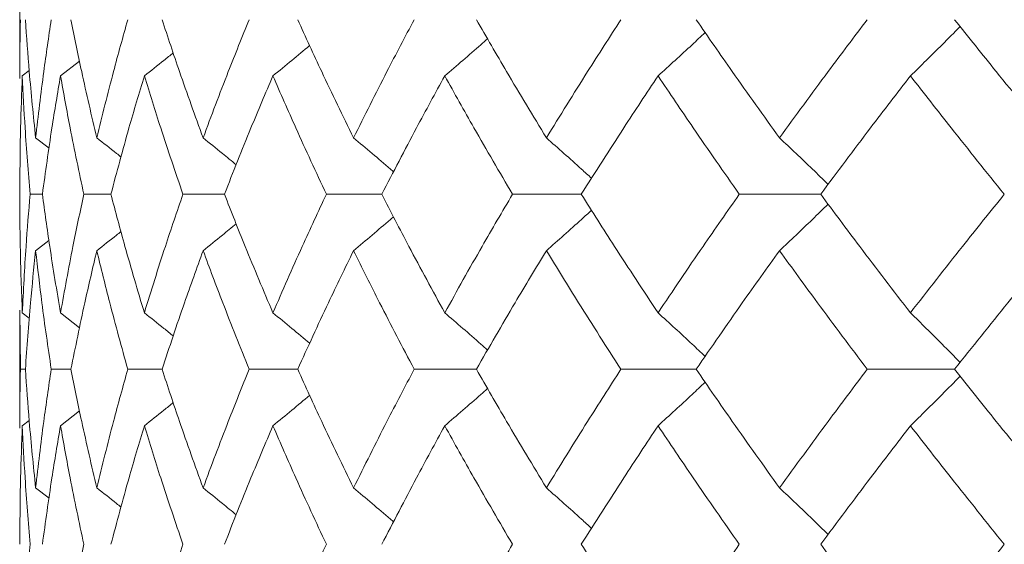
# Model space of a CAD drawing. Header units: inches. Extents: x -3.7 to 22.7, y -9.6 to 17.3.
# Tile 109 of 130: x 18.642 to 18.985, y 0.125 to 0.308. Entities that reach past the tile are written whole.
import ezdxf

# ---------------------------------------------------------------- set-up
doc = ezdxf.new("R2010")
doc.units = ezdxf.units.IN
doc.header["$MEASUREMENT"] = 0

msp = doc.modelspace()

# ---------------------------------------------------------------- linework, layer by layer
at = {"color": 7, "linetype": 'Continuous', "lineweight": 15}
for p, q in [((18.64172, 0.31728), (18.64172, 0.28795)), ((18.65593, 0.28883), (18.66256, 0.29399)), ((18.64259, 0.28883), (18.64499, 0.29068)), ((18.64725, 0.26719), (18.65191, 0.26358)), ((18.64961, 0.24751), (18.64531, 0.24751)), ((18.67351, 0.24751), (18.66407, 0.24751)), ((18.71314, 0.24751), (18.69866, 0.24751)), ((18.76807, 0.24751), (18.74871, 0.24751)), ((18.8377, 0.24751), (18.81368, 0.24751)), ((18.92126, 0.24751), (18.89284, 0.24751)), ((18.64725, 0.2278), (18.65187, 0.23139)), ((18.64172, 0.20698), (18.64172, 0.16578)), ((18.64194, 0.18638), (18.64175, 0.20698)), ((18.64259, 0.2061), (18.64503, 0.20421)), ((18.65593, 0.2061), (18.66259, 0.20089)), ((18.64366, 0.18638), (18.64194, 0.18638)), ((18.65957, 0.18638), (18.65269, 0.18638)), ((18.69138, 0.18638), (18.6794, 0.18638)), ((18.73872, 0.18638), (18.72178, 0.18638)), ((18.80109, 0.18638), (18.77937, 0.18638)), ((18.87779, 0.18638), (18.85153, 0.18638)), ((18.96799, 0.18638), (18.93748, 0.18638)), ((18.65593, 0.16666), (18.66256, 0.17184)), ((18.64259, 0.16666), (18.64499, 0.16851)), ((18.64725, 0.14496), (18.65191, 0.14135))]:
    msp.add_line(p, q, dxfattribs=at)
for points, knots in [([(18.64174, 0.28795), (18.64173, 0.28875), (18.64166, 0.29559), (18.64181, 0.30242), (18.64194, 0.30846)], [0, 0, 0, 0, 0.115573, 1, 1, 1, 1]), ([(18.64725, 0.26719), (18.64646, 0.27491), (18.64504, 0.28867), (18.64408, 0.30242), (18.64366, 0.30846)], [0, 0, 0, 0, 0.560339, 1, 1, 1, 1]), ([(18.64725, 0.26719), (18.64815, 0.27491), (18.64974, 0.28867), (18.65179, 0.30242), (18.65269, 0.30846)], [0, 0, 0, 0, 0.560339, 1, 1, 1, 1]), ([(18.66858, 0.26719), (18.66678, 0.27491), (18.66356, 0.28867), (18.66079, 0.30242), (18.65957, 0.30846)], [0, 0, 0, 0, 0.560339, 1, 1, 1, 1]), ([(18.66858, 0.26719), (18.67048, 0.27491), (18.67387, 0.28867), (18.67771, 0.30242), (18.6794, 0.30846)], [0, 0, 0, 0, 0.560339, 1, 1, 1, 1]), ([(18.7057, 0.26719), (18.70291, 0.27491), (18.69792, 0.28867), (18.69338, 0.30242), (18.69138, 0.30846)], [0, 0, 0, 0, 0.560339, 1, 1, 1, 1]), ([(18.7057, 0.26719), (18.70858, 0.27491), (18.71373, 0.28867), (18.71932, 0.30242), (18.72178, 0.30846)], [0, 0, 0, 0, 0.560339, 1, 1, 1, 1]), ([(18.7582, 0.26719), (18.75445, 0.27491), (18.74775, 0.28867), (18.74148, 0.30242), (18.73872, 0.30846)], [0, 0, 0, 0, 0.560339, 1, 1, 1, 1]), ([(18.7582, 0.26719), (18.76204, 0.27491), (18.76889, 0.28867), (18.77617, 0.30242), (18.77937, 0.30846)], [0, 0, 0, 0, 0.560339, 1, 1, 1, 1]), ([(18.8255, 0.26719), (18.82084, 0.27491), (18.81251, 0.28867), (18.80458, 0.30242), (18.80109, 0.30846)], [0, 0, 0, 0, 0.560339, 1, 1, 1, 1]), ([(18.8255, 0.26719), (18.83026, 0.27491), (18.83874, 0.28867), (18.84763, 0.30242), (18.85153, 0.30846)], [0, 0, 0, 0, 0.560339, 1, 1, 1, 1]), ([(18.90688, 0.26719), (18.90135, 0.27491), (18.89147, 0.28867), (18.88197, 0.30242), (18.87779, 0.30846)], [0, 0, 0, 0, 0.560339, 1, 1, 1, 1]), ([(18.90688, 0.26719), (18.91249, 0.27491), (18.92251, 0.28867), (18.93291, 0.30242), (18.93748, 0.30846)], [0, 0, 0, 0, 0.560339, 1, 1, 1, 1]), ([(18.95257, 0.28883), (18.95442, 0.29063), (18.95812, 0.29424), (18.9639, 0.29998), (18.96782, 0.30395), (18.96991, 0.30607)], [0, 0, 0, 0, 0.317535, 0.635069, 1, 1, 1, 1]), ([(19.00144, 0.26719), (18.9951, 0.27491), (18.98378, 0.28867), (18.97282, 0.30242), (18.96799, 0.30846)], [0, 0, 0, 0, 0.560339, 1, 1, 1, 1]), ([(18.86449, 0.28883), (18.86647, 0.29063), (18.87045, 0.29424), (18.87593, 0.29928), (18.8794, 0.30255), (18.88091, 0.30397)], [0, 0, 0, 0, 0.360977, 0.721953, 1, 1, 1, 1]), ([(18.73006, 0.28883), (18.73226, 0.29063), (18.73655, 0.29414), (18.74081, 0.2977), (18.74288, 0.29943)], [0, 0, 0, 0, 0.5135029, 1, 1, 1, 1]), ([(18.79004, 0.28883), (18.79215, 0.29063), (18.79636, 0.29424), (18.80134, 0.29856), (18.8042, 0.30109), (18.80497, 0.30178)], [0, 0, 0, 0, 0.421367, 0.842734, 1, 1, 1, 1]), ([(18.68519, 0.28883), (18.68746, 0.29063), (18.69083, 0.2933), (18.69418, 0.296), (18.69526, 0.29687)], [0, 0, 0, 0, 0.6755941, 1, 1, 1, 1]), ([(18.64172, 0.24751), (18.64176, 0.25523), (18.64183, 0.26901), (18.64236, 0.28278), (18.64259, 0.28883)], [0, 0, 0, 0, 0.560274, 1, 1, 1, 1]), ([(18.64531, 0.24751), (18.64468, 0.25523), (18.64355, 0.26901), (18.64288, 0.28278), (18.64259, 0.28883)], [0, 0, 0, 0, 0.5602736, 1, 1, 1, 1]), ([(18.64961, 0.24751), (18.65067, 0.25523), (18.65255, 0.26901), (18.6549, 0.28278), (18.65593, 0.28883)], [0, 0, 0, 0, 0.560274, 1, 1, 1, 1]), ([(18.66407, 0.24751), (18.66242, 0.25523), (18.65949, 0.26901), (18.65701, 0.28278), (18.65593, 0.28883)], [0, 0, 0, 0, 0.560274, 1, 1, 1, 1]), ([(18.67351, 0.24751), (18.67557, 0.25523), (18.67924, 0.26901), (18.68337, 0.28278), (18.68519, 0.28883)], [0, 0, 0, 0, 0.560274, 1, 1, 1, 1]), ([(18.69866, 0.24751), (18.69602, 0.25523), (18.69132, 0.26901), (18.68706, 0.28278), (18.68519, 0.28883)], [0, 0, 0, 0, 0.5602736, 1, 1, 1, 1]), ([(18.71314, 0.24751), (18.71618, 0.25523), (18.72161, 0.26901), (18.72748, 0.28278), (18.73006, 0.28883)], [0, 0, 0, 0, 0.560274, 1, 1, 1, 1]), ([(18.74871, 0.24751), (18.74511, 0.25523), (18.73869, 0.26901), (18.73269, 0.28278), (18.73006, 0.28883)], [0, 0, 0, 0, 0.560274, 1, 1, 1, 1]), ([(18.76807, 0.24751), (18.77206, 0.25523), (18.77918, 0.26901), (18.78672, 0.28278), (18.79004, 0.28883)], [0, 0, 0, 0, 0.560274, 1, 1, 1, 1]), ([(18.81368, 0.24751), (18.80915, 0.25523), (18.80108, 0.26901), (18.79341, 0.28278), (18.79004, 0.28883)], [0, 0, 0, 0, 0.560274, 1, 1, 1, 1]), ([(18.8377, 0.24751), (18.84259, 0.25523), (18.85133, 0.26901), (18.86047, 0.28278), (18.86449, 0.28883)], [0, 0, 0, 0, 0.560274, 1, 1, 1, 1]), ([(18.89284, 0.24751), (18.88744, 0.25523), (18.87781, 0.26901), (18.86856, 0.28278), (18.86449, 0.28883)], [0, 0, 0, 0, 0.560274, 1, 1, 1, 1]), ([(18.92126, 0.24751), (18.92701, 0.25523), (18.93727, 0.26901), (18.9479, 0.28278), (18.95257, 0.28883)], [0, 0, 0, 0, 0.560274, 1, 1, 1, 1]), ([(18.98534, 0.24751), (18.97912, 0.25523), (18.96803, 0.26901), (18.9573, 0.28278), (18.95257, 0.28883)], [0, 0, 0, 0, 0.560274, 1, 1, 1, 1]), ([(18.66858, 0.26719), (18.67088, 0.26539), (18.67372, 0.26317), (18.67653, 0.26092), (18.67706, 0.2605)], [0, 0, 0, 0, 0.812629, 1, 1, 1, 1]), ([(18.7057, 0.26719), (18.70794, 0.26539), (18.71181, 0.26228), (18.71564, 0.25912), (18.71725, 0.2578)], [0, 0, 0, 0, 0.579824, 1, 1, 1, 1]), ([(18.7582, 0.26719), (18.76035, 0.26539), (18.76467, 0.26177), (18.76932, 0.25783), (18.77181, 0.25567), (18.77217, 0.25535)], [0, 0, 0, 0, 0.461051, 0.922103, 1, 1, 1, 1]), ([(18.8255, 0.26719), (18.82755, 0.26539), (18.83165, 0.26177), (18.83691, 0.25708), (18.8401, 0.25415), (18.84127, 0.25308)], [0, 0, 0, 0, 0.387792, 0.775584, 1, 1, 1, 1]), ([(18.90688, 0.26719), (18.9088, 0.26539), (18.91264, 0.26177), (18.9183, 0.25637), (18.92202, 0.25273), (18.92384, 0.25094)], [0, 0, 0, 0, 0.337228, 0.674456, 1, 1, 1, 1]), ([(18.64259, 0.2061), (18.6423, 0.21384), (18.64179, 0.22764), (18.64174, 0.24144), (18.64172, 0.24751)], [0, 0, 0, 0, 0.560136, 1, 1, 1, 1]), ([(18.64259, 0.2061), (18.64298, 0.21384), (18.64366, 0.22764), (18.64481, 0.24144), (18.64531, 0.24751)], [0, 0, 0, 0, 0.560136, 1, 1, 1, 1]), ([(18.65593, 0.2061), (18.65462, 0.21384), (18.6523, 0.22764), (18.65043, 0.24144), (18.64961, 0.24751)], [0, 0, 0, 0, 0.560136, 1, 1, 1, 1]), ([(18.65593, 0.2061), (18.65732, 0.21384), (18.65982, 0.22764), (18.66277, 0.24144), (18.66407, 0.24751)], [0, 0, 0, 0, 0.560136, 1, 1, 1, 1]), ([(18.68519, 0.2061), (18.68289, 0.21384), (18.67878, 0.22764), (18.67512, 0.24144), (18.67351, 0.24751)], [0, 0, 0, 0, 0.560136, 1, 1, 1, 1]), ([(18.68519, 0.2061), (18.68758, 0.21384), (18.69186, 0.22764), (18.69658, 0.24144), (18.69866, 0.24751)], [0, 0, 0, 0, 0.5601361, 1, 1, 1, 1]), ([(18.73006, 0.2061), (18.72678, 0.21384), (18.72093, 0.22764), (18.71552, 0.24144), (18.71314, 0.24751)], [0, 0, 0, 0, 0.560136, 1, 1, 1, 1]), ([(18.73006, 0.2061), (18.73342, 0.21384), (18.73943, 0.22764), (18.74588, 0.24144), (18.74871, 0.24751)], [0, 0, 0, 0, 0.560136, 1, 1, 1, 1]), ([(18.79004, 0.2061), (18.78583, 0.21384), (18.7783, 0.22764), (18.77119, 0.24144), (18.76807, 0.24751)], [0, 0, 0, 0, 0.5601361, 1, 1, 1, 1]), ([(18.79004, 0.2061), (18.79434, 0.21384), (18.80202, 0.22764), (18.81012, 0.24144), (18.81368, 0.24751)], [0, 0, 0, 0, 0.560136, 1, 1, 1, 1]), ([(18.86449, 0.2061), (18.85938, 0.21384), (18.85026, 0.22764), (18.84154, 0.24144), (18.8377, 0.24751)], [0, 0, 0, 0, 0.560136, 1, 1, 1, 1]), ([(18.86449, 0.2061), (18.86968, 0.21384), (18.87894, 0.22764), (18.88859, 0.24144), (18.89284, 0.24751)], [0, 0, 0, 0, 0.560136, 1, 1, 1, 1]), ([(18.95257, 0.2061), (18.94663, 0.21384), (18.93602, 0.22764), (18.92577, 0.24144), (18.92126, 0.24751)], [0, 0, 0, 0, 0.5601361, 1, 1, 1, 1]), ([(18.95257, 0.2061), (18.95859, 0.21384), (18.96934, 0.22764), (18.98045, 0.24144), (18.98534, 0.24751)], [0, 0, 0, 0, 0.560136, 1, 1, 1, 1]), ([(18.90688, 0.2278), (18.9088, 0.22961), (18.91264, 0.23322), (18.91829, 0.23864), (18.92201, 0.24227), (18.92384, 0.24406)], [0, 0, 0, 0, 0.337204, 0.674407, 1, 1, 1, 1]), ([(18.8255, 0.2278), (18.82755, 0.22961), (18.83165, 0.23322), (18.8369, 0.23793), (18.84009, 0.24085), (18.84126, 0.24192)], [0, 0, 0, 0, 0.387866, 0.775733, 1, 1, 1, 1]), ([(18.7057, 0.2278), (18.70794, 0.22961), (18.7118, 0.23272), (18.71563, 0.23587), (18.71723, 0.23719)], [0, 0, 0, 0, 0.580604, 1, 1, 1, 1]), ([(18.7582, 0.2278), (18.76035, 0.22961), (18.76466, 0.23323), (18.76932, 0.23717), (18.7718, 0.23933), (18.77215, 0.23964)], [0, 0, 0, 0, 0.461333, 0.922665, 1, 1, 1, 1]), ([(18.66858, 0.2278), (18.67088, 0.2296), (18.67371, 0.23182), (18.67651, 0.23406), (18.67703, 0.23448)], [0, 0, 0, 0, 0.814996, 1, 1, 1, 1]), ([(18.64366, 0.18638), (18.6442, 0.19412), (18.64518, 0.20792), (18.64662, 0.22173), (18.64725, 0.2278)], [0, 0, 0, 0, 0.560071, 1, 1, 1, 1]), ([(18.65269, 0.18638), (18.65155, 0.19412), (18.64952, 0.20792), (18.64795, 0.22173), (18.64725, 0.2278)], [0, 0, 0, 0, 0.560071, 1, 1, 1, 1]), ([(18.65957, 0.18638), (18.66113, 0.19412), (18.66392, 0.20792), (18.66716, 0.22173), (18.66858, 0.2278)], [0, 0, 0, 0, 0.560071, 1, 1, 1, 1]), ([(18.6794, 0.18638), (18.67726, 0.19412), (18.67344, 0.20792), (18.67007, 0.22173), (18.66858, 0.2278)], [0, 0, 0, 0, 0.560071, 1, 1, 1, 1]), ([(18.69138, 0.18638), (18.69393, 0.19412), (18.69849, 0.20792), (18.7035, 0.22173), (18.7057, 0.2278)], [0, 0, 0, 0, 0.560071, 1, 1, 1, 1]), ([(18.72178, 0.18638), (18.71866, 0.19412), (18.71309, 0.20792), (18.70796, 0.22173), (18.7057, 0.2278)], [0, 0, 0, 0, 0.560071, 1, 1, 1, 1]), ([(18.73872, 0.18638), (18.74224, 0.19412), (18.74853, 0.20792), (18.75524, 0.22173), (18.7582, 0.2278)], [0, 0, 0, 0, 0.560071, 1, 1, 1, 1]), ([(18.77937, 0.18638), (18.77531, 0.19412), (18.76805, 0.20792), (18.76121, 0.22173), (18.7582, 0.2278)], [0, 0, 0, 0, 0.560071, 1, 1, 1, 1]), ([(18.80109, 0.18638), (18.80554, 0.19412), (18.81348, 0.20792), (18.82183, 0.22173), (18.8255, 0.2278)], [0, 0, 0, 0, 0.560071, 1, 1, 1, 1]), ([(18.85153, 0.18638), (18.84657, 0.19412), (18.8377, 0.20792), (18.82923, 0.22173), (18.8255, 0.2278)], [0, 0, 0, 0, 0.5600706, 1, 1, 1, 1]), ([(18.87779, 0.18638), (18.88312, 0.19412), (18.89263, 0.20792), (18.90253, 0.22173), (18.90688, 0.2278)], [0, 0, 0, 0, 0.560071, 1, 1, 1, 1]), ([(18.93748, 0.18638), (18.93167, 0.19412), (18.92129, 0.20792), (18.91128, 0.22173), (18.90688, 0.2278)], [0, 0, 0, 0, 0.560071, 1, 1, 1, 1]), ([(18.96799, 0.18638), (18.97414, 0.19412), (18.98512, 0.20792), (18.99645, 0.22173), (19.00144, 0.2278)], [0, 0, 0, 0, 0.560071, 1, 1, 1, 1]), ([(18.68519, 0.2061), (18.68746, 0.2043), (18.69084, 0.20162), (18.69419, 0.1989), (18.69529, 0.19801)], [0, 0, 0, 0, 0.6729038, 1, 1, 1, 1]), ([(18.73006, 0.2061), (18.73226, 0.2043), (18.73656, 0.20077), (18.74082, 0.19719), (18.7429, 0.19545)], [0, 0, 0, 0, 0.511985, 1, 1, 1, 1]), ([(18.79004, 0.2061), (18.79215, 0.2043), (18.79635, 0.20068), (18.80134, 0.19634), (18.8042, 0.19379), (18.80498, 0.19309)], [0, 0, 0, 0, 0.42034, 0.840681, 1, 1, 1, 1]), ([(18.86449, 0.2061), (18.86647, 0.2043), (18.87044, 0.20068), (18.87593, 0.19561), (18.8794, 0.19232), (18.88092, 0.19089)], [0, 0, 0, 0, 0.360211, 0.720422, 1, 1, 1, 1]), ([(18.95257, 0.2061), (18.95442, 0.2043), (18.95811, 0.20068), (18.9639, 0.19492), (18.96781, 0.19092), (18.96991, 0.18878)], [0, 0, 0, 0, 0.316926, 0.633852, 1, 1, 1, 1]), ([(18.64174, 0.16578), (18.64173, 0.16657), (18.64166, 0.17344), (18.64181, 0.18031), (18.64194, 0.18638)], [0, 0, 0, 0, 0.115039, 1, 1, 1, 1]), ([(18.64725, 0.14496), (18.64646, 0.15269), (18.64504, 0.1665), (18.64408, 0.18031), (18.64366, 0.18638)], [0, 0, 0, 0, 0.559933, 1, 1, 1, 1]), ([(18.64725, 0.14496), (18.64815, 0.15269), (18.64974, 0.1665), (18.65179, 0.18031), (18.65269, 0.18638)], [0, 0, 0, 0, 0.559933, 1, 1, 1, 1]), ([(18.66858, 0.14496), (18.66678, 0.15269), (18.66356, 0.1665), (18.66079, 0.18031), (18.65957, 0.18638)], [0, 0, 0, 0, 0.559933, 1, 1, 1, 1]), ([(18.66858, 0.14496), (18.67048, 0.15269), (18.67387, 0.1665), (18.67771, 0.18031), (18.6794, 0.18638)], [0, 0, 0, 0, 0.559933, 1, 1, 1, 1]), ([(18.7057, 0.14496), (18.70291, 0.15269), (18.69792, 0.1665), (18.69338, 0.18031), (18.69138, 0.18638)], [0, 0, 0, 0, 0.559933, 1, 1, 1, 1]), ([(18.7057, 0.14496), (18.70858, 0.15269), (18.71373, 0.1665), (18.71932, 0.18031), (18.72178, 0.18638)], [0, 0, 0, 0, 0.559933, 1, 1, 1, 1]), ([(18.7582, 0.14496), (18.75445, 0.15269), (18.74775, 0.1665), (18.74148, 0.18031), (18.73872, 0.18638)], [0, 0, 0, 0, 0.559933, 1, 1, 1, 1]), ([(18.7582, 0.14496), (18.76204, 0.15269), (18.76889, 0.1665), (18.77617, 0.18031), (18.77937, 0.18638)], [0, 0, 0, 0, 0.559933, 1, 1, 1, 1]), ([(18.8255, 0.14496), (18.82084, 0.15269), (18.8125, 0.1665), (18.80458, 0.18031), (18.80109, 0.18638)], [0, 0, 0, 0, 0.559933, 1, 1, 1, 1]), ([(18.8255, 0.14496), (18.83026, 0.15269), (18.83874, 0.1665), (18.84763, 0.18031), (18.85153, 0.18638)], [0, 0, 0, 0, 0.559933, 1, 1, 1, 1]), ([(18.90688, 0.14496), (18.90135, 0.15269), (18.89147, 0.1665), (18.88197, 0.18031), (18.87779, 0.18638)], [0, 0, 0, 0, 0.559933, 1, 1, 1, 1]), ([(18.90688, 0.14496), (18.91249, 0.15269), (18.92252, 0.1665), (18.93291, 0.18031), (18.93748, 0.18638)], [0, 0, 0, 0, 0.559933, 1, 1, 1, 1]), ([(19.00144, 0.14496), (18.9951, 0.15269), (18.98378, 0.1665), (18.97282, 0.18031), (18.96799, 0.18638)], [0, 0, 0, 0, 0.559933, 1, 1, 1, 1]), ([(18.95257, 0.16666), (18.95442, 0.16847), (18.95811, 0.17208), (18.9639, 0.17785), (18.96781, 0.18184), (18.96991, 0.18398)], [0, 0, 0, 0, 0.3169766, 0.6339533, 1, 1, 1, 1]), ([(18.79004, 0.16666), (18.79215, 0.16847), (18.79635, 0.17209), (18.80133, 0.17642), (18.80419, 0.17897), (18.80497, 0.17967)], [0, 0, 0, 0, 0.42064, 0.84128, 1, 1, 1, 1]), ([(18.86449, 0.16666), (18.86647, 0.16847), (18.87044, 0.17208), (18.87592, 0.17715), (18.8794, 0.18044), (18.88091, 0.18187)], [0, 0, 0, 0, 0.360346, 0.720692, 1, 1, 1, 1]), ([(18.73006, 0.16666), (18.73226, 0.16847), (18.73655, 0.17199), (18.74081, 0.17556), (18.74289, 0.1773)], [0, 0, 0, 0, 0.51264, 1, 1, 1, 1]), ([(18.68519, 0.16666), (18.68746, 0.16847), (18.69083, 0.17114), (18.69418, 0.17386), (18.69526, 0.17474)], [0, 0, 0, 0, 0.674489, 1, 1, 1, 1]), ([(18.64172, 0.12526), (18.64176, 0.13298), (18.64183, 0.14678), (18.64236, 0.16058), (18.64259, 0.16666)], [0, 0, 0, 0, 0.559868, 1, 1, 1, 1]), ([(18.64531, 0.12526), (18.64468, 0.13298), (18.64355, 0.14678), (18.64288, 0.16058), (18.64259, 0.16666)], [0, 0, 0, 0, 0.559868, 1, 1, 1, 1]), ([(18.64961, 0.12526), (18.65067, 0.13298), (18.65255, 0.14678), (18.65489, 0.16058), (18.65593, 0.16666)], [0, 0, 0, 0, 0.559868, 1, 1, 1, 1]), ([(18.66407, 0.12526), (18.66242, 0.13298), (18.65949, 0.14678), (18.65702, 0.16058), (18.65593, 0.16666)], [0, 0, 0, 0, 0.559868, 1, 1, 1, 1]), ([(18.67351, 0.12526), (18.67557, 0.13298), (18.67925, 0.14678), (18.68337, 0.16058), (18.68519, 0.16666)], [0, 0, 0, 0, 0.5598675, 1, 1, 1, 1]), ([(18.69866, 0.12526), (18.69602, 0.13298), (18.69132, 0.14678), (18.68706, 0.16058), (18.68519, 0.16666)], [0, 0, 0, 0, 0.559868, 1, 1, 1, 1]), ([(18.71314, 0.12526), (18.71618, 0.13298), (18.72161, 0.14678), (18.72748, 0.16058), (18.73006, 0.16666)], [0, 0, 0, 0, 0.559868, 1, 1, 1, 1]), ([(18.74871, 0.12526), (18.74511, 0.13298), (18.73869, 0.14678), (18.73269, 0.16058), (18.73006, 0.16666)], [0, 0, 0, 0, 0.559868, 1, 1, 1, 1]), ([(18.76807, 0.12526), (18.77206, 0.13298), (18.77918, 0.14678), (18.78672, 0.16058), (18.79004, 0.16666)], [0, 0, 0, 0, 0.559868, 1, 1, 1, 1]), ([(18.81368, 0.12526), (18.80915, 0.13298), (18.80108, 0.14678), (18.79342, 0.16058), (18.79004, 0.16666)], [0, 0, 0, 0, 0.559868, 1, 1, 1, 1]), ([(18.8377, 0.12526), (18.84259, 0.13298), (18.85133, 0.14678), (18.86047, 0.16058), (18.86449, 0.16666)], [0, 0, 0, 0, 0.559868, 1, 1, 1, 1]), ([(18.89284, 0.12526), (18.88744, 0.13298), (18.87781, 0.14678), (18.86856, 0.16058), (18.86449, 0.16666)], [0, 0, 0, 0, 0.559868, 1, 1, 1, 1]), ([(18.92126, 0.12526), (18.92701, 0.13298), (18.93727, 0.14678), (18.9479, 0.16058), (18.95257, 0.16666)], [0, 0, 0, 0, 0.559868, 1, 1, 1, 1]), ([(18.98534, 0.12526), (18.97913, 0.13298), (18.96803, 0.14678), (18.9573, 0.16058), (18.95257, 0.16666)], [0, 0, 0, 0, 0.559868, 1, 1, 1, 1]), ([(18.66858, 0.14496), (18.67088, 0.14316), (18.67372, 0.14094), (18.67653, 0.13869), (18.67705, 0.13827)], [0, 0, 0, 0, 0.81232, 1, 1, 1, 1]), ([(18.7057, 0.14496), (18.70794, 0.14316), (18.7118, 0.14004), (18.71564, 0.13688), (18.71725, 0.13556)], [0, 0, 0, 0, 0.579624, 1, 1, 1, 1]), ([(18.7582, 0.14496), (18.76035, 0.14315), (18.76466, 0.13954), (18.76932, 0.13559), (18.77181, 0.13343), (18.77217, 0.13311)], [0, 0, 0, 0, 0.460902, 0.921804, 1, 1, 1, 1]), ([(18.8255, 0.14496), (18.82755, 0.14316), (18.83165, 0.13954), (18.83691, 0.13484), (18.84009, 0.13191), (18.84126, 0.13084)], [0, 0, 0, 0, 0.38767, 0.775339, 1, 1, 1, 1]), ([(18.90688, 0.14496), (18.9088, 0.14316), (18.91264, 0.13954), (18.9183, 0.13413), (18.92201, 0.13049), (18.92384, 0.1287)], [0, 0, 0, 0, 0.337121, 0.674241, 1, 1, 1, 1]), ([(18.64259, 0.08394), (18.64298, 0.09164), (18.64366, 0.10541), (18.64481, 0.11919), (18.64531, 0.12526)], [0, 0, 0, 0, 0.55973, 1, 1, 1, 1]), ([(18.65593, 0.08394), (18.65732, 0.09164), (18.65982, 0.10541), (18.66277, 0.11919), (18.66407, 0.12526)], [0, 0, 0, 0, 0.55973, 1, 1, 1, 1]), ([(18.68519, 0.08394), (18.68758, 0.09164), (18.69186, 0.10541), (18.69658, 0.11919), (18.69866, 0.12526)], [0, 0, 0, 0, 0.55973, 1, 1, 1, 1]), ([(18.73006, 0.08394), (18.73342, 0.09164), (18.73944, 0.10541), (18.74588, 0.11919), (18.74871, 0.12526)], [0, 0, 0, 0, 0.55973, 1, 1, 1, 1]), ([(18.79004, 0.08394), (18.79434, 0.09164), (18.80203, 0.10541), (18.81012, 0.11919), (18.81368, 0.12526)], [0, 0, 0, 0, 0.55973, 1, 1, 1, 1]), ([(18.86449, 0.08394), (18.85938, 0.09164), (18.85026, 0.10541), (18.84154, 0.11919), (18.8377, 0.12526)], [0, 0, 0, 0, 0.55973, 1, 1, 1, 1]), ([(18.86449, 0.08394), (18.86967, 0.09164), (18.87894, 0.10541), (18.88859, 0.11919), (18.89284, 0.12526)], [0, 0, 0, 0, 0.55973, 1, 1, 1, 1]), ([(18.95257, 0.08394), (18.94663, 0.09164), (18.93601, 0.10541), (18.92577, 0.11919), (18.92126, 0.12526)], [0, 0, 0, 0, 0.55973, 1, 1, 1, 1]), ([(18.95257, 0.08394), (18.95859, 0.09164), (18.96935, 0.10541), (18.98045, 0.11919), (18.98534, 0.12526)], [0, 0, 0, 0, 0.55973, 1, 1, 1, 1])]:
    msp.add_open_spline(points, degree=3, knots=knots, dxfattribs=at)

doc.saveas('drawing.dxf')
